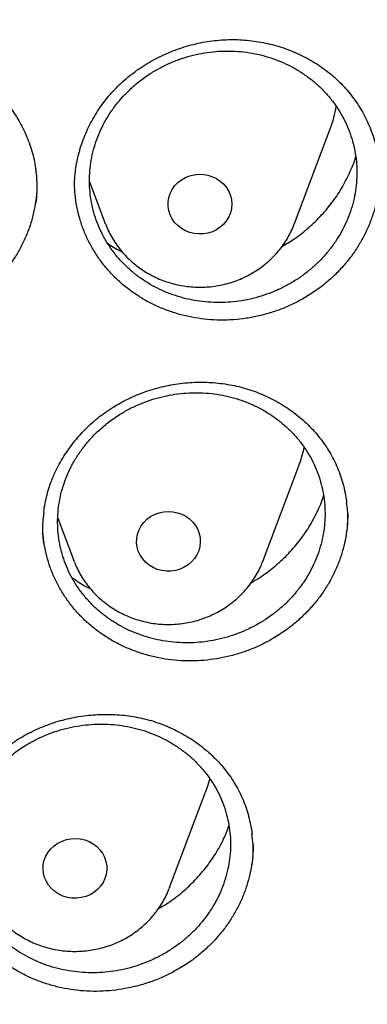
# Model space of a CAD drawing. Header units: millimetres. Extents: x 8 to 806, y 12 to 1720.
# Tile 113 of 130: x 422.99 to 427.35, y 1554.96 to 1567.33. Entities that reach past the tile are written whole.
import ezdxf

# ---------------------------------------------------------------- set-up
doc = ezdxf.new("R2010")
doc.units = ezdxf.units.MM

msp = doc.modelspace()

# ---------------------------------------------------------------- linework, layer by layer
at = {"color": 7, "linetype": 'Continuous', "lineweight": 30}
for p, q in [((426.443, 1564.772), (426.89, 1565.961)), ((423.871, 1565.293), (424.067, 1564.772)), ((424.068, 1564.768), (424.067, 1564.772)), ((426.048, 1560.536), (426.495, 1561.725)), ((423.471, 1561.071), (423.672, 1560.536)), ((423.676, 1560.527), (423.672, 1560.536)), ((424.875, 1556.429), (425.322, 1557.618)), ((424.875, 1556.428), (424.871, 1556.418))]:
    msp.add_line(p, q, dxfattribs=at)
at = {"color": 7, "linetype": 'Continuous', "lineweight": 30, "flags": 128}
for points in [[(425.655, 1565.014), (425.651, 1564.959), (425.638, 1564.906), (425.617, 1564.854), (425.589, 1564.807), (425.553, 1564.763), (425.511, 1564.725), (425.463, 1564.693), (425.411, 1564.668), (425.356, 1564.651), (425.299, 1564.641), (425.24, 1564.639), (425.182, 1564.645), (425.126, 1564.659), (425.072, 1564.68), (425.022, 1564.709), (424.977, 1564.744), (424.938, 1564.784), (424.906, 1564.83), (424.881, 1564.88), (424.865, 1564.932), (424.856, 1564.986), (424.856, 1565.041), (424.865, 1565.095), (424.881, 1565.148), (424.906, 1565.197), (424.938, 1565.243), (424.977, 1565.284), (425.022, 1565.319), (425.072, 1565.348), (425.126, 1565.369), (425.182, 1565.383), (425.24, 1565.389), (425.299, 1565.387), (425.356, 1565.377), (425.411, 1565.359), (425.463, 1565.334), (425.511, 1565.302), (425.553, 1565.264), (425.589, 1565.221), (425.617, 1565.173), (425.638, 1565.122), (425.651, 1565.068), (425.655, 1565.014)], [(425.254, 1560.713), (425.24, 1560.66), (425.217, 1560.609), (425.187, 1560.562), (425.15, 1560.52), (425.107, 1560.483), (425.059, 1560.452), (425.006, 1560.429), (424.95, 1560.412), (424.892, 1560.404), (424.834, 1560.403), (424.776, 1560.411), (424.72, 1560.426), (424.667, 1560.449), (424.618, 1560.479), (424.574, 1560.515), (424.537, 1560.557), (424.506, 1560.604), (424.482, 1560.654), (424.467, 1560.707), (424.46, 1560.761), (424.462, 1560.816), (424.472, 1560.87), (424.491, 1560.922), (424.517, 1560.971), (424.55, 1561.016), (424.591, 1561.055), (424.637, 1561.089), (424.687, 1561.116), (424.742, 1561.136), (424.799, 1561.149), (424.857, 1561.153), (424.915, 1561.15), (424.972, 1561.138), (425.027, 1561.119), (425.078, 1561.093), (425.124, 1561.059), (425.165, 1561.02), (425.2, 1560.976), (425.227, 1560.928), (425.246, 1560.876), (425.257, 1560.822), (425.26, 1560.767), (425.254, 1560.713)], [(425.379, 1557.802), (425.355, 1557.715), (425.322, 1557.618)], [(424.063, 1556.542), (424.039, 1556.492), (424.008, 1556.446), (423.969, 1556.405), (423.925, 1556.369), (423.876, 1556.34), (423.822, 1556.318), (423.766, 1556.303), (423.708, 1556.296), (423.65, 1556.297), (423.592, 1556.306), (423.537, 1556.323), (423.484, 1556.347), (423.436, 1556.378), (423.393, 1556.416), (423.357, 1556.459), (423.328, 1556.506), (423.306, 1556.557), (423.292, 1556.61), (423.287, 1556.665), (423.29, 1556.719), (423.302, 1556.773), (423.322, 1556.825), (423.35, 1556.873), (423.385, 1556.917), (423.426, 1556.955), (423.473, 1556.988), (423.525, 1557.014), (423.58, 1557.032), (423.637, 1557.043), (423.695, 1557.046), (423.753, 1557.041), (423.81, 1557.028), (423.864, 1557.007), (423.914, 1556.98), (423.96, 1556.945), (424, 1556.905), (424.033, 1556.86), (424.058, 1556.811), (424.076, 1556.758), (424.085, 1556.704), (424.086, 1556.65), (424.079, 1556.595), (424.063, 1556.542)]]:
    msp.add_lwpolyline(points, dxfattribs=at)
at = {"color": 7, "linetype": 'Continuous', "lineweight": 30}
for centre, radius, start, end in [((425.444, 1566.505), 1.545, 339.3646, 350.1896), ((425.048, 1562.27), 1.547, 339.367, 348.5241)]:
    msp.add_arc(centre, radius, start, end, dxfattribs=at)
for points, knots in [([(364.404, 1568.108), (364.401, 1568.073), (364.397, 1568.002), (364.39, 1567.885), (364.384, 1567.76), (364.376, 1567.629), (364.368, 1567.488), (364.36, 1567.337), (364.351, 1567.158), (364.343, 1566.949), (364.334, 1566.709), (364.327, 1566.42), (364.322, 1566.078), (364.321, 1565.679), (364.326, 1565.251), (364.337, 1564.792), (364.357, 1564.306), (364.386, 1563.804), (364.423, 1563.299), (364.468, 1562.797), (364.522, 1562.296), (364.583, 1561.796), (364.67, 1561.171), (364.792, 1560.422), (364.959, 1559.552), (365.111, 1558.863), (365.234, 1558.352), (365.319, 1558.017), (365.407, 1557.688), (365.494, 1557.373), (365.578, 1557.081), (365.657, 1556.816), (365.73, 1556.577), (365.797, 1556.365), (365.857, 1556.178), (365.91, 1556.018), (365.955, 1555.883), (365.99, 1555.779), (366.017, 1555.699), (366.041, 1555.631), (366.067, 1555.555), (366.098, 1555.466), (366.135, 1555.362), (366.181, 1555.233), (366.238, 1555.076), (366.308, 1554.888), (366.387, 1554.679), (366.476, 1554.448), (366.576, 1554.195), (366.686, 1553.926), (366.801, 1553.649), (366.963, 1553.272), (367.173, 1552.801), (367.436, 1552.243), (367.735, 1551.637), (368.074, 1550.988), (368.455, 1550.3), (368.847, 1549.632), (369.288, 1548.918), (369.786, 1548.158), (370.348, 1547.354), (370.935, 1546.566), (371.471, 1545.888), (371.952, 1545.309), (372.374, 1544.821), (372.819, 1544.326), (373.288, 1543.825), (373.747, 1543.355), (374.192, 1542.916), (374.62, 1542.508), (375.066, 1542.099), (375.527, 1541.69), (375.942, 1541.336), (376.296, 1541.042), (376.579, 1540.814), (376.843, 1540.604), (377.089, 1540.413), (377.315, 1540.24), (377.512, 1540.092), (377.681, 1539.966), (377.825, 1539.861), (377.954, 1539.767), (378.06, 1539.69), (378.143, 1539.631), (378.203, 1539.589), (378.257, 1539.551), (378.323, 1539.504), (378.412, 1539.442), (378.522, 1539.365), (378.646, 1539.279), (378.781, 1539.187), (378.927, 1539.088), (379.114, 1538.963), (379.348, 1538.809), (379.634, 1538.624), (379.947, 1538.426), (380.287, 1538.217), (380.653, 1537.998), (381.037, 1537.773), (381.43, 1537.55), (381.826, 1537.332), (382.324, 1537.067), (382.924, 1536.76), (383.626, 1536.42), (384.325, 1536.1), (385.055, 1535.784), (385.816, 1535.476), (386.606, 1535.177), (387.39, 1534.901), (388.172, 1534.646), (388.949, 1534.411), (389.725, 1534.196), (390.498, 1533.999), (391.273, 1533.819), (392.126, 1533.641), (393.058, 1533.47), (394.069, 1533.312), (395.081, 1533.183), (396.096, 1533.082), (397.114, 1533.009), (398.133, 1532.964), (399.154, 1532.947), (400.174, 1532.958), (401.194, 1532.998), (402.212, 1533.065), (403.228, 1533.161), (404.24, 1533.285), (405.248, 1533.436), (406.179, 1533.601), (407.033, 1533.775), (407.814, 1533.951), (408.597, 1534.146), (409.386, 1534.361), (410.176, 1534.595), (410.968, 1534.85), (411.76, 1535.125), (412.556, 1535.422), (413.342, 1535.737), (414.116, 1536.069), (414.872, 1536.414), (415.615, 1536.774), (416.337, 1537.145), (417.037, 1537.524), (417.64, 1537.868), (418.152, 1538.173), (418.578, 1538.435), (418.994, 1538.7), (419.333, 1538.921), (419.589, 1539.092), (419.758, 1539.207), (419.903, 1539.306), (420.023, 1539.389), (420.119, 1539.456), (420.188, 1539.504), (420.234, 1539.537), (420.273, 1539.564), (420.319, 1539.597), (420.378, 1539.639), (420.448, 1539.689), (420.543, 1539.757), (420.668, 1539.848), (420.827, 1539.965), (421.028, 1540.114), (421.268, 1540.295), (421.543, 1540.507), (421.829, 1540.732), (422.143, 1540.985), (422.488, 1541.269), (422.863, 1541.587), (423.249, 1541.924), (423.645, 1542.282), (424.051, 1542.66), (424.438, 1543.034), (424.805, 1543.398), (425.145, 1543.746), (425.475, 1544.095), (425.79, 1544.437), (426.089, 1544.769), (426.386, 1545.11), (426.681, 1545.457), (426.972, 1545.809), (427.242, 1546.145), (427.494, 1546.467), (427.728, 1546.774), (427.946, 1547.065), (428.144, 1547.337), (428.331, 1547.599), (428.517, 1547.864), (428.713, 1548.149), (428.92, 1548.458), (429.139, 1548.794), (429.369, 1549.157), (429.609, 1549.546), (429.858, 1549.963), (430.094, 1550.374), (430.317, 1550.775), (430.526, 1551.162), (430.736, 1551.564), (430.939, 1551.968), (431.138, 1552.378), (431.328, 1552.784), (431.509, 1553.186), (431.674, 1553.566), (431.824, 1553.925), (431.961, 1554.262), (432.084, 1554.576), (432.195, 1554.868), (432.278, 1555.093), (432.336, 1555.254), (432.373, 1555.355), (432.404, 1555.443), (432.43, 1555.516), (432.451, 1555.577), (432.468, 1555.626), (432.487, 1555.682), (432.512, 1555.756), (432.547, 1555.857), (432.588, 1555.982), (432.641, 1556.141), (432.702, 1556.33), (432.77, 1556.546), (432.841, 1556.774), (432.912, 1557.013), (432.985, 1557.263), (433.071, 1557.571), (433.171, 1557.942), (433.283, 1558.381), (433.394, 1558.846), (433.495, 1559.299), (433.586, 1559.738), (433.667, 1560.158), (433.744, 1560.592), (433.832, 1561.128), (433.922, 1561.753), (434.007, 1562.456), (434.074, 1563.136), (434.124, 1563.793), (434.159, 1564.427), (434.181, 1565.038), (434.188, 1565.535), (434.189, 1565.923), (434.186, 1566.208), (434.181, 1566.487), (434.174, 1566.754), (434.165, 1567.007), (434.155, 1567.255), (434.144, 1567.493), (434.132, 1567.72), (434.119, 1567.922), (434.11, 1568.049), (434.106, 1568.108)], [0, 0, 0, 0, 0.0009515, 0.0019302, 0.0030364, 0.0042531, 0.0055699, 0.0069742, 0.008466, 0.0105518, 0.0127877, 0.0151735, 0.018604, 0.0223035, 0.0262721, 0.0305097, 0.0351088, 0.039809, 0.0444999, 0.0491815, 0.0538539, 0.058517, 0.0631708, 0.0714032, 0.0796063, 0.0877802, 0.0909834, 0.0941821, 0.0973757, 0.1004275, 0.1032306, 0.1057848, 0.1080903, 0.110147, 0.1119549, 0.113514, 0.1148244, 0.115886, 0.1165456, 0.1171558, 0.1178911, 0.1187573, 0.1197711, 0.120935, 0.1225509, 0.1243884, 0.1264473, 0.1287278, 0.1312297, 0.1339509, 0.1367428, 0.1395154, 0.1452619, 0.1509233, 0.1564996, 0.1638346, 0.1710173, 0.1780533, 0.185051, 0.1939615, 0.2028769, 0.2117971, 0.2207222, 0.2263862, 0.2322217, 0.2382334, 0.2444213, 0.2507853, 0.2559919, 0.2613109, 0.2667421, 0.2722853, 0.2779103, 0.2814003, 0.2846539, 0.2876711, 0.2904521, 0.2929967, 0.295305, 0.2970614, 0.2986511, 0.3000741, 0.3013303, 0.302159, 0.3027922, 0.3032861, 0.3039326, 0.304956, 0.3061882, 0.3075322, 0.3089871, 0.3105529, 0.3122296, 0.3150045, 0.3180381, 0.3213304, 0.3248814, 0.328691, 0.3326787, 0.336722, 0.3407306, 0.3447045, 0.3517139, 0.3586126, 0.3654004, 0.3720774, 0.3796649, 0.3871041, 0.394395, 0.4015967, 0.408772, 0.4157935, 0.4227897, 0.4297606, 0.4367061, 0.4456882, 0.4546275, 0.4635424, 0.472457, 0.4813714, 0.4902857, 0.4992002, 0.5081148, 0.5170292, 0.5259436, 0.5348581, 0.5437728, 0.5526878, 0.561603, 0.5685927, 0.5755832, 0.5826416, 0.5898125, 0.5970958, 0.6043585, 0.6117299, 0.61921, 0.6267988, 0.6341109, 0.6415051, 0.6488151, 0.6559972, 0.6630515, 0.6699779, 0.6744792, 0.6789249, 0.6833148, 0.6876442, 0.6897229, 0.6915434, 0.6931056, 0.6944096, 0.6954554, 0.6962429, 0.6966465, 0.6969783, 0.6975015, 0.6981684, 0.6989283, 0.6997813, 0.7013096, 0.7030676, 0.7050553, 0.7080145, 0.7111254, 0.7143734, 0.7177587, 0.7219678, 0.7263714, 0.7309695, 0.7357623, 0.7407498, 0.7459319, 0.7502715, 0.7547235, 0.7590797, 0.7632747, 0.7673083, 0.7711806, 0.7755371, 0.7796695, 0.7835777, 0.7872617, 0.7907897, 0.7940842, 0.7971452, 0.7999738, 0.8028498, 0.8059867, 0.8093845, 0.813035, 0.8169452, 0.8211152, 0.8255451, 0.8302348, 0.8341018, 0.8381293, 0.8423173, 0.8465319, 0.8505615, 0.8548374, 0.8588796, 0.8626881, 0.8662627, 0.8696035, 0.8727105, 0.8755837, 0.8782231, 0.8793369, 0.8803259, 0.8811813, 0.881903, 0.882491, 0.8829454, 0.8833581, 0.8841177, 0.8851041, 0.8863172, 0.8877572, 0.8897303, 0.8918256, 0.8940241, 0.8963258, 0.8987308, 0.9012391, 0.905195, 0.9093832, 0.9138037, 0.9184566, 0.9222754, 0.9262375, 0.9303431, 0.9345433, 0.9413281, 0.9478897, 0.9542282, 0.9603434, 0.9662356, 0.9719046, 0.9773505, 0.9800595, 0.9827096, 0.9853009, 0.9878159, 0.9901576, 0.992312, 0.9946122, 0.9966569, 0.9984505, 1, 1, 1, 1]), ([(423.681, 1565.226), (423.681, 1565.244), (423.682, 1565.298), (423.688, 1565.389), (423.702, 1565.499), (423.724, 1565.608), (423.753, 1565.716), (423.79, 1565.824), (423.833, 1565.93), (423.883, 1566.033), (423.94, 1566.134), (424.003, 1566.231), (424.072, 1566.324), (424.146, 1566.413), (424.226, 1566.496), (424.31, 1566.575), (424.399, 1566.648), (424.493, 1566.717), (424.592, 1566.78), (424.696, 1566.839), (424.804, 1566.892), (424.915, 1566.939), (425.029, 1566.98), (425.144, 1567.014), (425.261, 1567.042), (425.379, 1567.062), (425.496, 1567.075), (425.613, 1567.082), (425.729, 1567.081), (425.845, 1567.074), (425.961, 1567.06), (426.077, 1567.039), (426.191, 1567.011), (426.304, 1566.977), (426.414, 1566.936), (426.521, 1566.888), (426.624, 1566.835), (426.723, 1566.776), (426.816, 1566.711), (426.905, 1566.642), (426.988, 1566.567), (427.066, 1566.488), (427.138, 1566.404), (427.205, 1566.315), (427.266, 1566.222), (427.321, 1566.125), (427.369, 1566.024), (427.411, 1565.921), (427.446, 1565.815), (427.473, 1565.707), (427.491, 1565.617), (427.497, 1565.563), (427.499, 1565.545)], [0, 0, 0, 0, 0.010001, 0.030145, 0.050382, 0.07075, 0.091233, 0.111807, 0.132442, 0.153103, 0.173744, 0.194325, 0.214811, 0.235171, 0.255382, 0.275423, 0.295364, 0.315455, 0.335756, 0.356231, 0.376834, 0.397514, 0.418216, 0.438863, 0.4594, 0.479781, 0.499965, 0.519928, 0.539795, 0.559847, 0.580076, 0.600458, 0.620961, 0.64155, 0.662187, 0.682829, 0.703429, 0.723956, 0.744384, 0.764697, 0.784892, 0.805002, 0.825276, 0.845678, 0.866194, 0.886802, 0.907477, 0.928189, 0.948904, 0.969586, 0.990208, 1, 1, 1, 1]), ([(419.382, 1565.115), (419.382, 1565.133), (419.383, 1565.188), (419.389, 1565.279), (419.404, 1565.388), (419.426, 1565.497), (419.455, 1565.605), (419.491, 1565.713), (419.534, 1565.818), (419.585, 1565.921), (419.641, 1566.022), (419.704, 1566.118), (419.773, 1566.211), (419.848, 1566.299), (419.927, 1566.382), (420.012, 1566.46), (420.101, 1566.533), (420.195, 1566.601), (420.294, 1566.664), (420.398, 1566.722), (420.506, 1566.775), (420.617, 1566.821), (420.731, 1566.861), (420.847, 1566.895), (420.964, 1566.921), (421.081, 1566.941), (421.199, 1566.954), (421.315, 1566.959), (421.431, 1566.958), (421.548, 1566.95), (421.664, 1566.935), (421.78, 1566.914), (421.894, 1566.885), (422.007, 1566.85), (422.117, 1566.808), (422.224, 1566.76), (422.327, 1566.706), (422.425, 1566.647), (422.519, 1566.582), (422.608, 1566.511), (422.691, 1566.437), (422.768, 1566.357), (422.84, 1566.272), (422.907, 1566.183), (422.968, 1566.09), (423.023, 1565.992), (423.071, 1565.891), (423.113, 1565.787), (423.148, 1565.681), (423.175, 1565.573), (423.192, 1565.484), (423.198, 1565.431), (423.199, 1565.414)], [0, 0, 0, 0, 0.010008, 0.030176, 0.050437, 0.07083, 0.091339, 0.111937, 0.132596, 0.153281, 0.173944, 0.194545, 0.215049, 0.235427, 0.255653, 0.27571, 0.295672, 0.315785, 0.336106, 0.356598, 0.377217, 0.397911, 0.418623, 0.439277, 0.45982, 0.480204, 0.500389, 0.520354, 0.540231, 0.560292, 0.58053, 0.600919, 0.621429, 0.642023, 0.662663, 0.683305, 0.703903, 0.724426, 0.744849, 0.765156, 0.785343, 0.805453, 0.825737, 0.846149, 0.866674, 0.887291, 0.907975, 0.928696, 0.949419, 0.97011, 0.990741, 1, 1, 1, 1]), ([(424.374, 1566.45), (424.341, 1566.418), (424.276, 1566.353), (424.189, 1566.247), (424.11, 1566.133), (424.042, 1566.013), (423.985, 1565.89), (423.938, 1565.764), (423.903, 1565.633), (423.88, 1565.5), (423.869, 1565.368), (423.869, 1565.235), (423.882, 1565.102), (423.906, 1564.971), (423.942, 1564.844), (423.989, 1564.72), (424.047, 1564.6), (424.117, 1564.485), (424.196, 1564.378), (424.284, 1564.277), (424.382, 1564.183), (424.488, 1564.098), (424.602, 1564.022), (424.721, 1563.956), (424.848, 1563.899), (424.98, 1563.852), (425.114, 1563.817), (425.252, 1563.792), (425.393, 1563.779), (425.535, 1563.777), (425.676, 1563.786), (425.816, 1563.805), (425.955, 1563.837), (426.092, 1563.879), (426.223, 1563.931), (426.35, 1563.994), (426.472, 1564.066), (426.587, 1564.148), (426.694, 1564.238), (426.793, 1564.336), (426.884, 1564.442), (426.965, 1564.554), (427.035, 1564.671), (427.095, 1564.793), (427.145, 1564.92), (427.183, 1565.05), (427.209, 1565.182), (427.223, 1565.314), (427.226, 1565.448), (427.216, 1565.581), (427.195, 1565.712), (427.162, 1565.839), (427.117, 1565.965), (427.061, 1566.087), (426.995, 1566.201), (426.919, 1566.311), (426.832, 1566.414), (426.736, 1566.51), (426.633, 1566.596), (426.521, 1566.675), (426.402, 1566.744), (426.277, 1566.803), (426.147, 1566.852), (426.014, 1566.89), (425.876, 1566.918), (425.735, 1566.934), (425.594, 1566.939), (425.454, 1566.933), (425.312, 1566.916), (425.172, 1566.887), (425.036, 1566.848), (424.903, 1566.798), (424.774, 1566.738), (424.64, 1566.661), (424.504, 1566.567), (424.417, 1566.49), (424.374, 1566.45)], [0, 0, 0, 0, 0.013227, 0.026453, 0.040064, 0.053675, 0.066901, 0.080128, 0.093739, 0.10735, 0.120572, 0.133793, 0.147399, 0.161005, 0.174224, 0.187444, 0.201047, 0.214651, 0.227874, 0.241096, 0.254703, 0.26831, 0.281539, 0.294769, 0.308383, 0.321996, 0.335234, 0.348471, 0.362093, 0.375715, 0.388957, 0.4022, 0.415827, 0.429454, 0.442697, 0.455939, 0.469567, 0.483194, 0.496432, 0.50967, 0.523293, 0.536916, 0.550146, 0.563376, 0.576991, 0.590606, 0.603829, 0.617052, 0.63066, 0.644267, 0.657487, 0.670707, 0.68431, 0.697914, 0.711135, 0.724356, 0.737961, 0.751566, 0.764794, 0.778021, 0.791632, 0.805243, 0.818479, 0.831714, 0.845333, 0.858952, 0.872194, 0.885435, 0.899061, 0.912687, 0.92593, 0.939173, 0.952801, 0.966429, 0.983121, 1, 1, 1, 1]), ([(426.286, 1564.483), (426.333, 1564.511), (426.444, 1564.576), (426.604, 1564.701), (426.767, 1564.855), (426.91, 1565.024), (427.034, 1565.207), (427.133, 1565.402), (427.191, 1565.537), (427.209, 1565.607), (427.21, 1565.609)], [0, 0, 0, 0, 0.106516, 0.254735, 0.403037, 0.55181, 0.700112, 0.848512, 0.997384, 1, 1, 1, 1]), ([(423.199, 1565.027), (423.2, 1565.03), (423.212, 1565.096), (423.211, 1565.226), (423.212, 1565.353), (423.201, 1565.416), (423.2, 1565.417)], [0, 0, 0, 0, 0.0252436, 0.509343, 0.9934498, 1, 1, 1, 1]), ([(427.509, 1565.417), (427.509, 1565.385), (427.509, 1565.301), (427.494, 1565.168), (427.466, 1565.018), (427.424, 1564.871), (427.368, 1564.726), (427.3, 1564.585), (427.22, 1564.451), (427.129, 1564.324), (427.027, 1564.203), (426.904, 1564.08), (426.761, 1563.96), (426.649, 1563.888), (426.592, 1563.852)], [0, 0, 0, 0, 0.052695, 0.136234, 0.21741, 0.298586, 0.382121, 0.465655, 0.546796, 0.627939, 0.711431, 0.794923, 0.896899, 1, 1, 1, 1]), ([(423.21, 1565.287), (423.21, 1565.249), (423.209, 1565.16), (423.192, 1565.02), (423.162, 1564.871), (423.119, 1564.725), (423.062, 1564.58), (422.992, 1564.441), (422.911, 1564.308), (422.819, 1564.182), (422.715, 1564.063), (422.591, 1563.942), (422.447, 1563.824), (422.334, 1563.754), (422.277, 1563.718)], [0, 0, 0, 0, 0.061755, 0.144525, 0.224963, 0.305401, 0.388176, 0.470951, 0.55135, 0.63175, 0.714479, 0.797208, 0.89805, 1, 1, 1, 1]), ([(426.592, 1563.852), (426.546, 1563.825), (426.454, 1563.772), (426.307, 1563.706), (426.153, 1563.651), (425.996, 1563.608), (425.837, 1563.578), (425.676, 1563.56), (425.513, 1563.555), (425.351, 1563.563), (425.192, 1563.584), (425.036, 1563.617), (424.882, 1563.664), (424.734, 1563.722), (424.594, 1563.791), (424.46, 1563.872), (424.334, 1563.963), (424.216, 1564.065), (424.109, 1564.175), (424.013, 1564.293), (423.927, 1564.421), (423.853, 1564.555), (423.792, 1564.693), (423.744, 1564.836), (423.709, 1564.984), (423.687, 1565.13), (423.683, 1565.227), (423.682, 1565.272)], [0, 0, 0, 0, 0.03963, 0.079261, 0.120038, 0.160814, 0.200493, 0.240172, 0.281011, 0.32185, 0.361464, 0.401078, 0.44185, 0.48262, 0.522141, 0.561662, 0.602329, 0.642996, 0.682574, 0.722152, 0.762885, 0.803617, 0.843123, 0.882629, 0.923284, 0.963939, 1, 1, 1, 1]), ([(424.069, 1564.768), (424.072, 1564.761), (424.085, 1564.724), (424.115, 1564.66), (424.16, 1564.577), (424.211, 1564.499), (424.269, 1564.424), (424.333, 1564.353), (424.401, 1564.288), (424.475, 1564.228), (424.554, 1564.173), (424.637, 1564.124), (424.723, 1564.082), (424.813, 1564.046), (424.905, 1564.017), (425, 1563.994), (425.096, 1563.979), (425.193, 1563.971), (425.291, 1563.97), (425.388, 1563.976), (425.485, 1563.989), (425.58, 1564.01), (425.673, 1564.038), (425.764, 1564.072), (425.852, 1564.113), (425.936, 1564.161), (426.017, 1564.214), (426.092, 1564.274), (426.163, 1564.339), (426.228, 1564.409), (426.288, 1564.483), (426.341, 1564.562), (426.387, 1564.645), (426.421, 1564.715), (426.437, 1564.759), (426.443, 1564.774)], [0, 0, 0, 0, 0.008047, 0.039111, 0.070208, 0.101345, 0.132529, 0.163763, 0.195052, 0.226397, 0.257797, 0.289253, 0.320761, 0.352318, 0.383921, 0.415564, 0.447242, 0.47895, 0.510682, 0.542431, 0.57419, 0.60595, 0.637707, 0.669451, 0.701176, 0.732875, 0.76454, 0.796164, 0.827742, 0.859268, 0.890738, 0.92215, 0.953501, 0.984792, 1, 1, 1, 1]), ([(424.096, 1564.523), (424.101, 1564.52), (424.157, 1564.478), (424.22, 1564.445), (424.278, 1564.416)], [0, 0, 0, 0, 0.079813, 1, 1, 1, 1]), ([(424.254, 1562.516), (424.271, 1562.525), (424.322, 1562.553), (424.41, 1562.595), (424.518, 1562.64), (424.63, 1562.679), (424.744, 1562.712), (424.861, 1562.739), (424.979, 1562.758), (425.098, 1562.772), (425.218, 1562.778), (425.338, 1562.778), (425.456, 1562.77), (425.573, 1562.756), (425.687, 1562.736), (425.799, 1562.708), (425.908, 1562.675), (426.015, 1562.634), (426.12, 1562.587), (426.222, 1562.534), (426.321, 1562.475), (426.416, 1562.409), (426.507, 1562.338), (426.592, 1562.263), (426.672, 1562.182), (426.745, 1562.098), (426.812, 1562.01), (426.871, 1561.919), (426.925, 1561.825), (426.971, 1561.727), (427.012, 1561.626), (427.046, 1561.521), (427.072, 1561.414), (427.089, 1561.326), (427.095, 1561.275), (427.096, 1561.26)], [0, 0, 0, 0, 0.015486, 0.046171, 0.077004, 0.108056, 0.139301, 0.170705, 0.202224, 0.233806, 0.265387, 0.296899, 0.328287, 0.359505, 0.390519, 0.421288, 0.451904, 0.482817, 0.514075, 0.545619, 0.577379, 0.609276, 0.641222, 0.673109, 0.704848, 0.736369, 0.767612, 0.798541, 0.829342, 0.860423, 0.891788, 0.923395, 0.955192, 0.98712, 1, 1, 1, 1]), ([(423.97, 1562.156), (423.937, 1562.123), (423.873, 1562.059), (423.786, 1561.952), (423.708, 1561.839), (423.64, 1561.72), (423.583, 1561.597), (423.537, 1561.471), (423.502, 1561.341), (423.48, 1561.209), (423.469, 1561.077), (423.47, 1560.945), (423.483, 1560.813), (423.508, 1560.683), (423.544, 1560.557), (423.591, 1560.434), (423.65, 1560.315), (423.72, 1560.201), (423.8, 1560.095), (423.888, 1559.995), (423.987, 1559.902), (424.094, 1559.818), (424.207, 1559.743), (424.327, 1559.677), (424.454, 1559.621), (424.586, 1559.576), (424.721, 1559.541), (424.858, 1559.517), (424.999, 1559.504), (425.142, 1559.502), (425.283, 1559.512), (425.423, 1559.532), (425.562, 1559.564), (425.698, 1559.607), (425.829, 1559.659), (425.956, 1559.722), (426.078, 1559.795), (426.193, 1559.877), (426.299, 1559.966), (426.398, 1560.064), (426.488, 1560.169), (426.569, 1560.281), (426.639, 1560.398), (426.698, 1560.52), (426.747, 1560.646), (426.785, 1560.776), (426.81, 1560.906), (426.824, 1561.038), (426.826, 1561.171), (426.816, 1561.303), (426.794, 1561.433), (426.761, 1561.56), (426.716, 1561.685), (426.66, 1561.805), (426.593, 1561.919), (426.516, 1562.027), (426.429, 1562.13), (426.333, 1562.224), (426.229, 1562.31), (426.117, 1562.387), (425.998, 1562.456), (425.872, 1562.515), (425.742, 1562.562), (425.609, 1562.6), (425.47, 1562.627), (425.33, 1562.642), (425.189, 1562.647), (425.048, 1562.64), (424.906, 1562.622), (424.766, 1562.593), (424.63, 1562.553), (424.498, 1562.504), (424.369, 1562.443), (424.236, 1562.366), (424.1, 1562.273), (424.013, 1562.195), (423.97, 1562.156)], [0, 0, 0, 0, 0.013223, 0.026446, 0.040054, 0.053661, 0.066884, 0.080107, 0.093715, 0.107322, 0.120542, 0.133762, 0.147366, 0.16097, 0.17419, 0.187411, 0.201016, 0.21462, 0.227846, 0.241072, 0.254682, 0.268292, 0.281526, 0.29476, 0.308378, 0.321996, 0.335237, 0.348478, 0.362103, 0.375728, 0.388971, 0.402214, 0.415842, 0.42947, 0.442711, 0.455952, 0.469577, 0.483203, 0.496437, 0.509671, 0.52329, 0.536909, 0.550135, 0.563361, 0.576972, 0.590582, 0.603803, 0.617024, 0.630629, 0.644233, 0.657453, 0.670673, 0.684277, 0.69788, 0.711104, 0.724329, 0.737936, 0.751544, 0.764776, 0.778007, 0.791623, 0.805238, 0.818477, 0.831716, 0.845339, 0.858962, 0.872205, 0.885448, 0.899076, 0.912704, 0.925946, 0.939188, 0.952815, 0.966442, 0.983127, 1, 1, 1, 1]), ([(423.295, 1561.135), (423.296, 1561.149), (423.301, 1561.198), (423.317, 1561.284), (423.343, 1561.391), (423.376, 1561.495), (423.416, 1561.598), (423.463, 1561.7), (423.518, 1561.799), (423.579, 1561.896), (423.646, 1561.991), (423.719, 1562.081), (423.799, 1562.168), (423.883, 1562.25), (423.973, 1562.327), (424.066, 1562.398), (424.16, 1562.461), (424.224, 1562.498), (424.254, 1562.516)], [0, 0, 0, 0, 0.023573, 0.089337, 0.154377, 0.2188, 0.283176, 0.34831, 0.413907, 0.479885, 0.546139, 0.612555, 0.678999, 0.745316, 0.811396, 0.877143, 0.942486, 1, 1, 1, 1]), ([(366.924, 1562.391), (366.938, 1562.26), (366.97, 1561.977), (367.027, 1561.542), (367.094, 1561.085), (367.169, 1560.63), (367.251, 1560.176), (367.34, 1559.722), (367.437, 1559.27), (367.54, 1558.82), (367.651, 1558.371), (367.77, 1557.924), (367.895, 1557.478), (368.028, 1557.035), (368.167, 1556.593), (368.314, 1556.153), (368.468, 1555.715), (368.629, 1555.28), (368.797, 1554.847), (368.971, 1554.416), (369.153, 1553.988), (369.342, 1553.562), (369.537, 1553.14), (369.739, 1552.72), (369.948, 1552.303), (370.164, 1551.889), (370.386, 1551.478), (370.615, 1551.07), (370.85, 1550.665), (371.092, 1550.264), (371.341, 1549.867), (371.595, 1549.473), (371.856, 1549.082), (372.123, 1548.696), (372.397, 1548.313), (372.676, 1547.934), (372.962, 1547.559), (373.254, 1547.188), (373.551, 1546.822), (373.855, 1546.459), (374.164, 1546.101), (374.479, 1545.748), (374.8, 1545.399), (375.126, 1545.054), (375.457, 1544.715), (375.795, 1544.379), (376.137, 1544.049), (376.485, 1543.724), (376.838, 1543.403), (377.196, 1543.088), (377.559, 1542.778), (377.927, 1542.473), (378.3, 1542.173), (378.678, 1541.879), (379.06, 1541.589), (379.447, 1541.306), (379.839, 1541.028), (380.235, 1540.755), (380.635, 1540.488), (381.04, 1540.227), (381.449, 1539.972), (381.861, 1539.722), (382.278, 1539.478), (382.699, 1539.241), (383.123, 1539.009), (383.552, 1538.783), (383.983, 1538.563), (384.418, 1538.35), (384.857, 1538.143), (385.299, 1537.942), (385.744, 1537.747), (386.192, 1537.558), (386.643, 1537.376), (387.097, 1537.201), (387.554, 1537.032), (388.014, 1536.869), (388.476, 1536.713), (388.94, 1536.563), (389.407, 1536.42), (389.876, 1536.284), (390.347, 1536.154), (390.82, 1536.031), (391.296, 1535.915), (391.773, 1535.806), (392.251, 1535.703), (392.732, 1535.607), (393.214, 1535.518), (393.697, 1535.436), (394.181, 1535.36), (394.667, 1535.292), (395.153, 1535.23), (395.641, 1535.175), (396.129, 1535.128), (396.619, 1535.087), (397.108, 1535.053), (397.599, 1535.026), (398.089, 1535.006), (398.58, 1534.993), (399.071, 1534.987), (399.562, 1534.988), (400.053, 1534.995), (400.544, 1535.01), (401.035, 1535.032), (401.525, 1535.061), (402.014, 1535.096), (402.503, 1535.139), (402.991, 1535.188), (403.479, 1535.245), (403.965, 1535.308), (404.451, 1535.378), (404.935, 1535.456), (405.418, 1535.54), (405.899, 1535.63), (406.379, 1535.728), (406.857, 1535.832), (407.334, 1535.944), (407.809, 1536.062), (408.281, 1536.186), (408.752, 1536.318), (409.221, 1536.456), (409.687, 1536.6), (410.151, 1536.751), (410.612, 1536.909), (411.071, 1537.074), (411.527, 1537.244), (411.98, 1537.422), (412.431, 1537.605), (412.878, 1537.795), (413.322, 1537.992), (413.763, 1538.194), (414.201, 1538.403), (414.636, 1538.618), (415.066, 1538.839), (415.494, 1539.067), (415.917, 1539.3), (416.337, 1539.539), (416.753, 1539.784), (417.165, 1540.035), (417.572, 1540.292), (417.976, 1540.555), (418.375, 1540.823), (418.77, 1541.097), (419.16, 1541.377), (419.546, 1541.662), (419.928, 1541.952), (420.304, 1542.248), (420.676, 1542.549), (421.043, 1542.855), (421.405, 1543.167), (421.761, 1543.484), (422.113, 1543.805), (422.46, 1544.132), (422.801, 1544.463), (423.137, 1544.8), (423.467, 1545.141), (423.792, 1545.486), (424.111, 1545.837), (424.425, 1546.191), (424.732, 1546.55), (425.034, 1546.914), (425.33, 1547.282), (425.621, 1547.653), (425.905, 1548.029), (426.183, 1548.409), (426.455, 1548.793), (426.72, 1549.181), (426.98, 1549.572), (427.233, 1549.967), (427.479, 1550.365), (427.72, 1550.767), (427.953, 1551.173), (428.181, 1551.581), (428.401, 1551.993), (428.615, 1552.408), (428.822, 1552.826), (429.023, 1553.246), (429.217, 1553.67), (429.403, 1554.096), (429.583, 1554.525), (429.756, 1554.956), (429.923, 1555.39), (430.082, 1555.826), (430.234, 1556.264), (430.379, 1556.704), (430.517, 1557.147), (430.647, 1557.591), (430.771, 1558.037), (430.887, 1558.484), (430.996, 1558.934), (431.098, 1559.385), (431.193, 1559.837), (431.28, 1560.29), (431.36, 1560.745), (431.433, 1561.201), (431.498, 1561.658), (431.544, 1562.013), (431.567, 1562.216), (431.572, 1562.267)], [0, 0, 0, 0, 0.004397, 0.009545, 0.014693, 0.019841, 0.024989, 0.030138, 0.035286, 0.040434, 0.045582, 0.05073, 0.055878, 0.061027, 0.066175, 0.071323, 0.076472, 0.08162, 0.086768, 0.091917, 0.097065, 0.102214, 0.107362, 0.112511, 0.11766, 0.122808, 0.127957, 0.133106, 0.138255, 0.143404, 0.148552, 0.153701, 0.15885, 0.164, 0.169149, 0.174298, 0.179447, 0.184596, 0.189746, 0.194895, 0.200044, 0.205194, 0.210343, 0.215493, 0.220642, 0.225792, 0.230942, 0.236091, 0.241241, 0.246391, 0.251541, 0.256691, 0.261841, 0.266991, 0.272141, 0.277291, 0.282441, 0.287591, 0.292741, 0.297891, 0.303041, 0.308192, 0.313342, 0.318492, 0.323643, 0.328793, 0.333944, 0.339094, 0.344244, 0.349395, 0.354546, 0.359696, 0.364847, 0.369997, 0.375148, 0.380299, 0.385449, 0.3906, 0.395751, 0.400901, 0.406052, 0.411203, 0.416354, 0.421504, 0.426655, 0.431806, 0.436957, 0.442108, 0.447259, 0.452409, 0.45756, 0.462711, 0.467862, 0.473013, 0.478164, 0.483315, 0.488466, 0.493617, 0.498767, 0.503918, 0.509069, 0.51422, 0.519371, 0.524522, 0.529673, 0.534824, 0.539975, 0.545126, 0.550277, 0.555427, 0.560578, 0.565729, 0.57088, 0.576031, 0.581182, 0.586333, 0.591483, 0.596634, 0.601785, 0.606936, 0.612087, 0.617237, 0.622388, 0.627539, 0.63269, 0.63784, 0.642991, 0.648141, 0.653292, 0.658443, 0.663593, 0.668744, 0.673894, 0.679045, 0.684195, 0.689346, 0.694496, 0.699646, 0.704797, 0.709947, 0.715097, 0.720248, 0.725398, 0.730548, 0.735698, 0.740848, 0.745998, 0.751148, 0.756298, 0.761448, 0.766598, 0.771748, 0.776898, 0.782048, 0.787197, 0.792347, 0.797497, 0.802646, 0.807796, 0.812945, 0.818095, 0.823244, 0.828393, 0.833543, 0.838692, 0.843841, 0.84899, 0.854139, 0.859289, 0.864438, 0.869587, 0.874735, 0.879884, 0.885033, 0.890182, 0.895331, 0.900479, 0.905628, 0.910777, 0.915925, 0.921074, 0.926222, 0.931371, 0.936519, 0.941667, 0.946816, 0.951964, 0.957112, 0.962261, 0.967409, 0.972557, 0.977705, 0.982853, 0.988001, 0.993149, 0.998297, 1, 1, 1, 1]), ([(425.896, 1560.259), (425.934, 1560.28), (426.037, 1560.339), (426.19, 1560.456), (426.354, 1560.607), (426.5, 1560.774), (426.626, 1560.954), (426.727, 1561.146), (426.787, 1561.279), (426.806, 1561.348), (426.807, 1561.349)], [0, 0, 0, 0, 0.0875593, 0.239189, 0.3909162, 0.5431269, 0.6948545, 0.8466749, 0.9989792, 1, 1, 1, 1]), ([(427.096, 1560.871), (427.101, 1560.903), (427.114, 1561.002), (427.114, 1561.134), (427.1, 1561.232), (427.096, 1561.263)], [0, 0, 0, 0, 0.247749, 0.758347, 1, 1, 1, 1]), ([(423.296, 1561.138), (423.291, 1561.098), (423.277, 1560.992), (423.278, 1560.857), (423.291, 1560.764), (423.295, 1560.737)], [0, 0, 0, 0, 0.297946, 0.797056, 1, 1, 1, 1]), ([(427.11, 1561.127), (427.109, 1561.079), (427.107, 1560.979), (427.086, 1560.83), (427.053, 1560.682), (427.007, 1560.536), (426.947, 1560.393), (426.875, 1560.255), (426.792, 1560.124), (426.697, 1560), (426.591, 1559.882), (426.465, 1559.763), (426.319, 1559.648), (426.206, 1559.579), (426.149, 1559.544)], [0, 0, 0, 0, 0.077351, 0.158821, 0.23796, 0.3171, 0.39854, 0.47998, 0.559063, 0.638146, 0.71952, 0.800895, 0.899906, 1, 1, 1, 1]), ([(426.149, 1559.544), (426.102, 1559.519), (426.008, 1559.468), (425.859, 1559.406), (425.703, 1559.355), (425.545, 1559.316), (425.385, 1559.29), (425.224, 1559.276), (425.061, 1559.275), (424.899, 1559.287), (424.741, 1559.312), (424.586, 1559.349), (424.435, 1559.399), (424.288, 1559.46), (424.15, 1559.533), (424.019, 1559.616), (423.895, 1559.71), (423.78, 1559.814), (423.677, 1559.927), (423.584, 1560.047), (423.502, 1560.175), (423.432, 1560.31), (423.375, 1560.45), (423.331, 1560.593), (423.3, 1560.741), (423.283, 1560.881), (423.282, 1560.97), (423.282, 1561.009)], [0, 0, 0, 0, 0.039895, 0.079792, 0.120847, 0.161902, 0.201762, 0.241623, 0.282648, 0.323673, 0.363481, 0.403289, 0.444258, 0.485228, 0.524953, 0.564678, 0.605555, 0.646432, 0.686224, 0.726016, 0.766969, 0.807921, 0.847643, 0.887364, 0.928242, 0.96912, 1, 1, 1, 1]), ([(423.676, 1560.527), (423.686, 1560.502), (423.708, 1560.448), (423.749, 1560.369), (423.798, 1560.289), (423.854, 1560.213), (423.916, 1560.141), (423.983, 1560.074), (424.055, 1560.012), (424.132, 1559.955), (424.214, 1559.904), (424.299, 1559.86), (424.388, 1559.821), (424.479, 1559.79), (424.573, 1559.765), (424.669, 1559.747), (424.765, 1559.737), (424.863, 1559.733), (424.96, 1559.737), (425.057, 1559.748), (425.153, 1559.766), (425.247, 1559.792), (425.339, 1559.824), (425.428, 1559.863), (425.513, 1559.908), (425.595, 1559.96), (425.672, 1560.018), (425.745, 1560.081), (425.812, 1560.149), (425.873, 1560.222), (425.929, 1560.299), (425.978, 1560.381), (426.018, 1560.46), (426.038, 1560.512), (426.047, 1560.536)], [0, 0, 0, 0, 0.02661, 0.057778, 0.088985, 0.120236, 0.151537, 0.182891, 0.214301, 0.245768, 0.27729, 0.308865, 0.340491, 0.372164, 0.403879, 0.435631, 0.467415, 0.499225, 0.531054, 0.562896, 0.594742, 0.626586, 0.658421, 0.690238, 0.722032, 0.753794, 0.785518, 0.817198, 0.848827, 0.880401, 0.911916, 0.943372, 0.974767, 1, 1, 1, 1]), ([(423.645, 1560.33), (423.661, 1560.318), (423.734, 1560.262), (423.814, 1560.214), (423.88, 1560.184), (423.88, 1560.184)], [0, 0, 0, 0, 0.221965, 0.997768, 1, 1, 1, 1]), ([(423.097, 1558.363), (423.114, 1558.372), (423.166, 1558.399), (423.255, 1558.439), (423.364, 1558.482), (423.476, 1558.519), (423.591, 1558.549), (423.708, 1558.573), (423.826, 1558.591), (423.946, 1558.602), (424.066, 1558.606), (424.185, 1558.604), (424.303, 1558.594), (424.419, 1558.578), (424.533, 1558.556), (424.644, 1558.527), (424.753, 1558.491), (424.859, 1558.449), (424.963, 1558.401), (425.064, 1558.346), (425.162, 1558.285), (425.256, 1558.218), (425.345, 1558.146), (425.428, 1558.07), (425.506, 1557.988), (425.578, 1557.903), (425.642, 1557.815), (425.7, 1557.723), (425.752, 1557.629), (425.797, 1557.531), (425.835, 1557.429), (425.867, 1557.324), (425.891, 1557.217), (425.905, 1557.141), (425.909, 1557.1), (425.909, 1557.096)], [0, 0, 0, 0, 0.015628, 0.046575, 0.077673, 0.10899, 0.140505, 0.172182, 0.203976, 0.235834, 0.267694, 0.299484, 0.331151, 0.362648, 0.393939, 0.424983, 0.455875, 0.487068, 0.51861, 0.550444, 0.582499, 0.614693, 0.646941, 0.679134, 0.711181, 0.743011, 0.774565, 0.805803, 0.836913, 0.868307, 0.89999, 0.931917, 0.964036, 0.996286, 1, 1, 1, 1]), ([(422.779, 1557.992), (422.747, 1557.96), (422.682, 1557.896), (422.596, 1557.79), (422.518, 1557.677), (422.45, 1557.558), (422.394, 1557.436), (422.349, 1557.311), (422.315, 1557.181), (422.292, 1557.05), (422.282, 1556.919), (422.283, 1556.788), (422.297, 1556.657), (422.322, 1556.527), (422.359, 1556.402), (422.407, 1556.28), (422.466, 1556.162), (422.537, 1556.049), (422.616, 1555.943), (422.706, 1555.845), (422.804, 1555.752), (422.912, 1555.669), (423.026, 1555.595), (423.146, 1555.53), (423.273, 1555.474), (423.405, 1555.429), (423.54, 1555.396), (423.678, 1555.372), (423.819, 1555.36), (423.962, 1555.358), (424.103, 1555.368), (424.243, 1555.389), (424.382, 1555.421), (424.518, 1555.464), (424.649, 1555.517), (424.775, 1555.579), (424.897, 1555.652), (425.012, 1555.734), (425.118, 1555.823), (425.216, 1555.92), (425.306, 1556.026), (425.386, 1556.137), (425.456, 1556.253), (425.515, 1556.374), (425.563, 1556.5), (425.6, 1556.629), (425.625, 1556.759), (425.639, 1556.89), (425.64, 1557.022), (425.63, 1557.154), (425.607, 1557.282), (425.574, 1557.408), (425.528, 1557.532), (425.471, 1557.652), (425.404, 1557.765), (425.327, 1557.872), (425.239, 1557.974), (425.143, 1558.068), (425.038, 1558.153), (424.926, 1558.229), (424.807, 1558.297), (424.681, 1558.355), (424.551, 1558.402), (424.417, 1558.439), (424.278, 1558.465), (424.137, 1558.48), (423.997, 1558.484), (423.855, 1558.477), (423.714, 1558.459), (423.574, 1558.43), (423.438, 1558.39), (423.306, 1558.34), (423.177, 1558.279), (423.044, 1558.203), (422.909, 1558.109), (422.822, 1558.031), (422.779, 1557.992)], [0, 0, 0, 0, 0.013221, 0.026442, 0.040046, 0.053651, 0.066872, 0.080093, 0.093698, 0.107303, 0.120522, 0.133742, 0.147345, 0.160949, 0.174172, 0.187395, 0.201002, 0.214609, 0.227839, 0.241069, 0.254684, 0.268298, 0.281536, 0.294773, 0.308396, 0.322018, 0.33526, 0.348503, 0.36213, 0.375758, 0.389, 0.402243, 0.41587, 0.429497, 0.442735, 0.455972, 0.469595, 0.483217, 0.496447, 0.509677, 0.523291, 0.536906, 0.550128, 0.563351, 0.576958, 0.590565, 0.603785, 0.617005, 0.630608, 0.644212, 0.657433, 0.670655, 0.68426, 0.697865, 0.711093, 0.724321, 0.737933, 0.751544, 0.76478, 0.778015, 0.791635, 0.805255, 0.818497, 0.831738, 0.845364, 0.858991, 0.872234, 0.885477, 0.899105, 0.912733, 0.925972, 0.939212, 0.952836, 0.966461, 0.983137, 1, 1, 1, 1]), ([(422.106, 1556.975), (422.109, 1556.998), (422.116, 1557.058), (422.135, 1557.153), (422.163, 1557.259), (422.198, 1557.363), (422.241, 1557.464), (422.29, 1557.564), (422.346, 1557.662), (422.409, 1557.758), (422.478, 1557.85), (422.553, 1557.939), (422.634, 1558.024), (422.72, 1558.104), (422.811, 1558.179), (422.906, 1558.248), (423.001, 1558.31), (423.066, 1558.346), (423.097, 1558.363)], [0, 0, 0, 0, 0.041924, 0.106441, 0.170244, 0.233433, 0.296541, 0.360384, 0.424678, 0.489342, 0.554275, 0.619363, 0.684476, 0.749464, 0.814216, 0.878641, 0.942669, 1, 1, 1, 1]), ([(424.737, 1556.166), (424.77, 1556.185), (424.868, 1556.241), (425.017, 1556.354), (425.181, 1556.504), (425.327, 1556.67), (425.452, 1556.849), (425.552, 1557.028), (425.598, 1557.15), (425.619, 1557.205)], [0, 0, 0, 0, 0.079889, 0.237532, 0.395279, 0.553528, 0.711276, 0.869102, 1, 1, 1, 1]), ([(425.908, 1556.704), (425.911, 1556.727), (425.925, 1556.816), (425.926, 1556.949), (425.913, 1557.057), (425.908, 1557.099)], [0, 0, 0, 0, 0.174257, 0.678425, 1, 1, 1, 1]), ([(425.922, 1556.965), (425.922, 1556.956), (425.924, 1556.897), (425.915, 1556.786), (425.893, 1556.636), (425.856, 1556.489), (425.807, 1556.345), (425.744, 1556.204), (425.669, 1556.068), (425.583, 1555.939), (425.486, 1555.817), (425.378, 1555.701), (425.25, 1555.586), (425.101, 1555.473), (424.986, 1555.407), (424.928, 1555.373)], [0, 0, 0, 0, 0.013837, 0.093857, 0.173876, 0.25159, 0.329306, 0.409281, 0.489256, 0.566888, 0.644521, 0.724404, 0.804287, 0.901609, 1, 1, 1, 1]), ([(424.928, 1555.373), (424.881, 1555.349), (424.786, 1555.301), (424.636, 1555.242), (424.48, 1555.194), (424.32, 1555.158), (424.16, 1555.135), (423.999, 1555.124), (423.836, 1555.126), (423.675, 1555.141), (423.518, 1555.169), (423.364, 1555.208), (423.213, 1555.26), (423.068, 1555.324), (422.931, 1555.399), (422.802, 1555.484), (422.68, 1555.58), (422.568, 1555.685), (422.467, 1555.799), (422.376, 1555.92), (422.296, 1556.05), (422.229, 1556.185), (422.175, 1556.325), (422.134, 1556.468), (422.106, 1556.616), (422.092, 1556.744), (422.093, 1556.822), (422.093, 1556.849)], [0, 0, 0, 0, 0.04021, 0.080421, 0.121798, 0.163174, 0.203387, 0.243601, 0.284989, 0.326377, 0.366544, 0.406712, 0.448051, 0.48939, 0.529488, 0.569587, 0.610848, 0.652108, 0.692287, 0.732465, 0.773815, 0.815165, 0.855277, 0.895389, 0.936669, 0.977949, 1, 1, 1, 1]), ([(422.502, 1556.425), (422.508, 1556.407), (422.525, 1556.361), (422.561, 1556.289), (422.608, 1556.207), (422.662, 1556.13), (422.722, 1556.057), (422.787, 1555.988), (422.858, 1555.924), (422.934, 1555.866), (423.014, 1555.813), (423.098, 1555.766), (423.185, 1555.726), (423.276, 1555.692), (423.369, 1555.665), (423.464, 1555.645), (423.561, 1555.632), (423.658, 1555.627), (423.756, 1555.628), (423.853, 1555.637), (423.949, 1555.653), (424.044, 1555.676), (424.136, 1555.706), (424.226, 1555.742), (424.313, 1555.786), (424.396, 1555.835), (424.475, 1555.891), (424.549, 1555.952), (424.618, 1556.019), (424.681, 1556.091), (424.738, 1556.167), (424.789, 1556.247), (424.834, 1556.33), (424.859, 1556.389), (424.871, 1556.418)], [0, 0, 0, 0, 0.018256, 0.049478, 0.080735, 0.112036, 0.143384, 0.174785, 0.206242, 0.237754, 0.269323, 0.300946, 0.332622, 0.364345, 0.396112, 0.427918, 0.459757, 0.491625, 0.523514, 0.555418, 0.587329, 0.61924, 0.651144, 0.683033, 0.714901, 0.74674, 0.778542, 0.810302, 0.842013, 0.87367, 0.90527, 0.93681, 0.96829, 1, 1, 1, 1])]:
    msp.add_open_spline(points, degree=3, knots=knots, dxfattribs=at)

doc.saveas('drawing.dxf')
